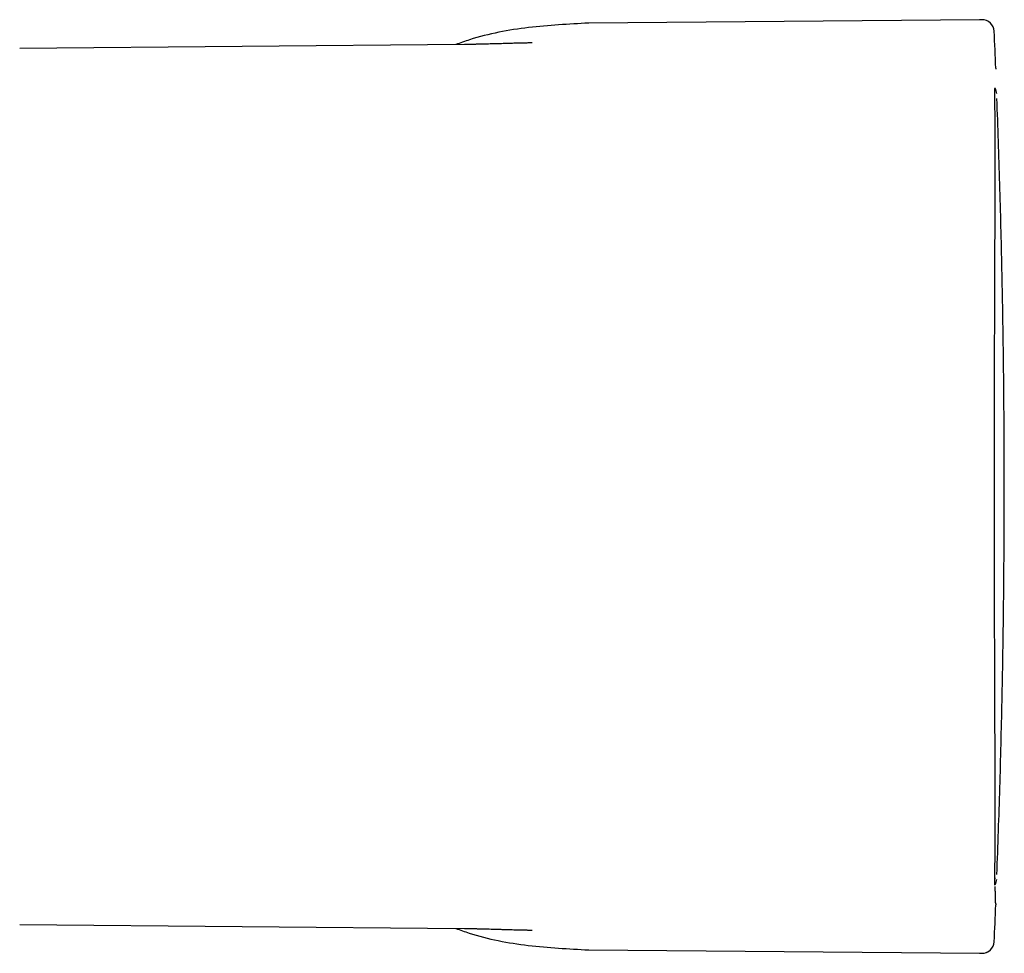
# Model space of a CAD drawing. Header units: millimetres. Extents: x 8 to 955, y 12 to 2039.
# Tile 58 of 115: x 338 to 378, y 1367 to 1405. Entities that reach past the tile are written whole.
import ezdxf

# ---------------------------------------------------------------- set-up
doc = ezdxf.new("R2010")
doc.units = ezdxf.units.MM

msp = doc.modelspace()

# ---------------------------------------------------------------- linework, layer by layer
at = {"color": 7, "linetype": 'Continuous', "lineweight": 30}
for p, q in [((377.236, 1405.102), (361.182, 1404.962)), ((356.077, 1404.083), (337.804, 1403.923)), ((377.862, 1402), (377.872, 1402.056)), ((377.862, 1369.847), (377.872, 1369.791)), ((337.804, 1367.923), (356.076, 1367.764)), ((361.182, 1366.885), (377.236, 1366.745))]:
    msp.add_line(p, q, dxfattribs=at)
for centre, radius, start, end in [((377.341, 1404.603), 0.5, 2.5345, 90.5), ((-45.399, 1385.89), 423.655, 2.3304, 2.53449), ((377.547, 1402.05), 0.4, 2.188, 34.7621), ((377.547, 1369.797), 0.4, 325.4645, 357.812), ((-45.399, 1385.956), 423.655, 357.46551, 357.6696), ((377.341, 1367.244), 0.5, 269.5, 357.4655)]:
    msp.add_arc(centre, radius, start, end, dxfattribs=at)
for points, knots in [([(361.182, 1404.962), (360.358, 1404.918), (358.71, 1404.832), (356.875, 1404.494), (355.908, 1404.147), (355.719, 1404.08)], [0, 0, 0, 0, 0.445689, 0.891549, 1, 1, 1, 1]), ([(377.337, 1405.103), (377.335, 1405.103), (377.331, 1405.103), (377.304, 1405.102), (377.271, 1405.102), (377.248, 1405.102), (377.236, 1405.102)], [0, 0, 0, 0, 0.279332, 0.558877, 0.779107, 1, 1, 1, 1]), ([(358.859, 1404.151), (358.859, 1404.151), (358.86, 1404.151), (358.844, 1404.15), (358.813, 1404.149), (358.762, 1404.148), (358.687, 1404.146), (358.595, 1404.144), (358.484, 1404.141), (358.348, 1404.138), (358.187, 1404.134), (358.013, 1404.129), (357.837, 1404.124), (357.674, 1404.12), (357.523, 1404.115), (357.343, 1404.11), (357.122, 1404.104), (356.9, 1404.098), (356.717, 1404.094), (356.61, 1404.091), (356.532, 1404.09), (356.474, 1404.088), (356.4, 1404.087), (356.308, 1404.086), (356.197, 1404.084), (356.118, 1404.083), (356.075, 1404.083)], [0, 0, 0, 0, 0.02567, 0.070601, 0.121447, 0.170225, 0.212699, 0.250785, 0.286019, 0.327789, 0.376038, 0.429796, 0.482361, 0.53079, 0.573211, 0.613591, 0.686319, 0.76425, 0.80552, 0.844972, 0.857769, 0.874997, 0.897625, 0.925858, 0.95991, 1, 1, 1, 1]), ([(377.905, 1403.117), (377.905, 1403.113), (377.905, 1403.105), (377.905, 1403.09), (377.904, 1403.076), (377.903, 1403.067), (377.902, 1403.065)], [0, 0, 0, 0, 0.2102016, 0.4927652, 0.885352, 1, 1, 1, 1]), ([(377.868, 1402.03), (377.868, 1402.04), (377.868, 1402.072), (377.868, 1402.113), (377.868, 1402.155), (377.869, 1402.187), (377.87, 1402.211), (377.87, 1402.228), (377.872, 1402.244), (377.873, 1402.264), (377.874, 1402.284), (377.875, 1402.297), (377.875, 1402.304)], [0, 0, 0, 0, 0.036597, 0.11587, 0.199603, 0.287877, 0.380779, 0.478393, 0.599384, 0.726634, 0.860161, 1, 1, 1, 1]), ([(377.872, 1369.791), (377.872, 1369.849), (377.872, 1369.964), (377.873, 1370.206), (377.874, 1370.498), (377.875, 1370.845), (377.877, 1371.246), (377.878, 1371.698), (377.878, 1372.197), (377.879, 1372.741), (377.878, 1373.328), (377.878, 1373.957), (377.877, 1374.63), (377.875, 1375.343), (377.873, 1376.091), (377.87, 1376.871), (377.867, 1377.682), (377.864, 1378.524), (377.861, 1379.396), (377.858, 1380.293), (377.855, 1381.21), (377.852, 1382.137), (377.85, 1383.072), (377.849, 1384.014), (377.848, 1384.965), (377.847, 1385.92), (377.848, 1386.875), (377.849, 1387.825), (377.85, 1388.768), (377.852, 1389.705), (377.855, 1390.635), (377.858, 1391.553), (377.861, 1392.452), (377.864, 1393.324), (377.867, 1394.164), (377.87, 1394.974), (377.873, 1395.752), (377.875, 1396.498), (377.877, 1397.208), (377.878, 1397.879), (377.878, 1398.507), (377.879, 1399.094), (377.878, 1399.638), (377.878, 1400.14), (377.877, 1400.595), (377.875, 1400.997), (377.874, 1401.346), (377.873, 1401.64), (377.872, 1401.882), (377.872, 1401.998), (377.872, 1402.056)], [0, 0, 0, 0, 0.020919, 0.041716, 0.062464, 0.083236, 0.104103, 0.125138, 0.146125, 0.166947, 0.187674, 0.20838, 0.229137, 0.250016, 0.270861, 0.29161, 0.312335, 0.33311, 0.354007, 0.375096, 0.39615, 0.417011, 0.43775, 0.45844, 0.479153, 0.499961, 0.520741, 0.541447, 0.562152, 0.582929, 0.60385, 0.624986, 0.646087, 0.666977, 0.687726, 0.708406, 0.72909, 0.74985, 0.770637, 0.791331, 0.812003, 0.832725, 0.85357, 0.874608, 0.895747, 0.916694, 0.93752, 0.958297, 0.979099, 1, 1, 1, 1]), ([(377.954, 1369.981), (377.996, 1371.171), (378.08, 1373.551), (378.168, 1377.122), (378.228, 1380.693), (378.257, 1384.265), (378.256, 1387.815), (378.225, 1391.345), (378.165, 1394.852), (378.078, 1398.359), (377.995, 1400.697), (377.954, 1401.865)], [0, 0, 0, 0, 0.111996, 0.223994, 0.335993, 0.447993, 0.559993, 0.669994, 0.779996, 0.889998, 1, 1, 1, 1]), ([(377.875, 1369.542), (377.874, 1369.552), (377.873, 1369.571), (377.872, 1369.601), (377.87, 1369.623), (377.869, 1369.654), (377.868, 1369.695), (377.868, 1369.746), (377.868, 1369.796), (377.868, 1369.816)], [0, 0, 0, 0, 0.194534, 0.389057, 0.583599, 0.697974, 0.812159, 0.926315, 1, 1, 1, 1]), ([(377.897, 1368.822), (377.898, 1368.822), (377.898, 1368.822), (377.898, 1368.825), (377.898, 1368.829), (377.898, 1368.834), (377.898, 1368.839), (377.898, 1368.844), (377.898, 1368.85), (377.898, 1368.858), (377.898, 1368.869), (377.898, 1368.884), (377.898, 1368.901), (377.898, 1368.918), (377.897, 1368.937), (377.897, 1368.957), (377.897, 1368.977), (377.896, 1368.997), (377.896, 1369.018), (377.896, 1369.04), (377.895, 1369.062), (377.895, 1369.082), (377.894, 1369.101), (377.894, 1369.119), (377.893, 1369.138), (377.893, 1369.153), (377.892, 1369.164), (377.892, 1369.172), (377.892, 1369.18), (377.892, 1369.189), (377.891, 1369.199), (377.891, 1369.21), (377.89, 1369.221), (377.89, 1369.233), (377.89, 1369.246), (377.889, 1369.259), (377.888, 1369.273), (377.888, 1369.288), (377.887, 1369.304), (377.886, 1369.321), (377.886, 1369.339), (377.885, 1369.358), (377.884, 1369.378), (377.883, 1369.399), (377.882, 1369.421), (377.881, 1369.443), (377.879, 1369.466), (377.878, 1369.483), (377.878, 1369.493), (377.878, 1369.494)], [0, 0, 0, 0, 0.01498, 0.034975, 0.05426, 0.073334, 0.092271, 0.111072, 0.129737, 0.148265, 0.186427, 0.224051, 0.261577, 0.299102, 0.336626, 0.37415, 0.407279, 0.440407, 0.473534, 0.506661, 0.539686, 0.565005, 0.58965, 0.613621, 0.636918, 0.65954, 0.668224, 0.676975, 0.686469, 0.696776, 0.708444, 0.721005, 0.734458, 0.747223, 0.760699, 0.774885, 0.789783, 0.805392, 0.821712, 0.838743, 0.856484, 0.874937, 0.8941, 0.913974, 0.934559, 0.954618, 0.975309, 0.996631, 1, 1, 1, 1]), ([(377.893, 1368.824), (377.896, 1368.813), (377.902, 1368.792), (377.905, 1368.765), (377.905, 1368.744), (377.905, 1368.733), (377.905, 1368.73)], [0, 0, 0, 0, 0.34001, 0.666734, 0.885492, 1, 1, 1, 1]), ([(355.718, 1367.767), (355.9, 1367.702), (356.862, 1367.356), (358.697, 1367.017), (360.353, 1366.929), (361.182, 1366.885)], [0, 0, 0, 0, 0.10445, 0.551693, 1, 1, 1, 1]), ([(356.075, 1367.764), (356.12, 1367.763), (356.2, 1367.763), (356.305, 1367.761), (356.383, 1367.76), (356.447, 1367.759), (356.506, 1367.758), (356.597, 1367.756), (356.722, 1367.753), (356.923, 1367.748), (357.174, 1367.741), (357.436, 1367.734), (357.658, 1367.727), (357.825, 1367.723), (357.974, 1367.718), (358.108, 1367.715), (358.247, 1367.711), (358.367, 1367.708), (358.465, 1367.706), (358.539, 1367.704), (358.606, 1367.703), (358.671, 1367.701), (358.729, 1367.7), (358.779, 1367.698), (358.816, 1367.697), (358.84, 1367.697), (358.85, 1367.696), (358.857, 1367.696), (358.86, 1367.696), (358.859, 1367.696), (358.859, 1367.696)], [0, 0, 0, 0, 0.0424006, 0.0751178, 0.0985065, 0.1157877, 0.1335777, 0.1521645, 0.1972598, 0.2435318, 0.3282574, 0.415698, 0.4703458, 0.5223383, 0.5633856, 0.6021018, 0.6416813, 0.6869813, 0.7121868, 0.7357443, 0.7615468, 0.7908688, 0.8241102, 0.8564636, 0.885276, 0.9107246, 0.9335657, 0.9615746, 0.9909005, 1, 1, 1, 1]), ([(377.841, 1367.222), (377.841, 1367.222), (377.84, 1367.222), (377.829, 1367.222), (377.828, 1367.222)], [0, 0, 0, 0, 0.9075344, 1, 1, 1, 1]), ([(377.236, 1366.745), (377.251, 1366.745), (377.28, 1366.745), (377.313, 1366.744), (377.333, 1366.744), (377.336, 1366.744), (377.337, 1366.744)], [0, 0, 0, 0, 0.279334, 0.558876, 0.779104, 1, 1, 1, 1]), ([(377.495, 1366.771), (377.495, 1366.771), (377.506, 1366.774), (377.529, 1366.783), (377.553, 1366.794), (377.567, 1366.802), (377.571, 1366.804)], [0, 0, 0, 0, 0.031345, 0.409819, 0.846601, 1, 1, 1, 1])]:
    msp.add_open_spline(points, degree=3, knots=knots, dxfattribs=at)

doc.saveas('drawing.dxf')
